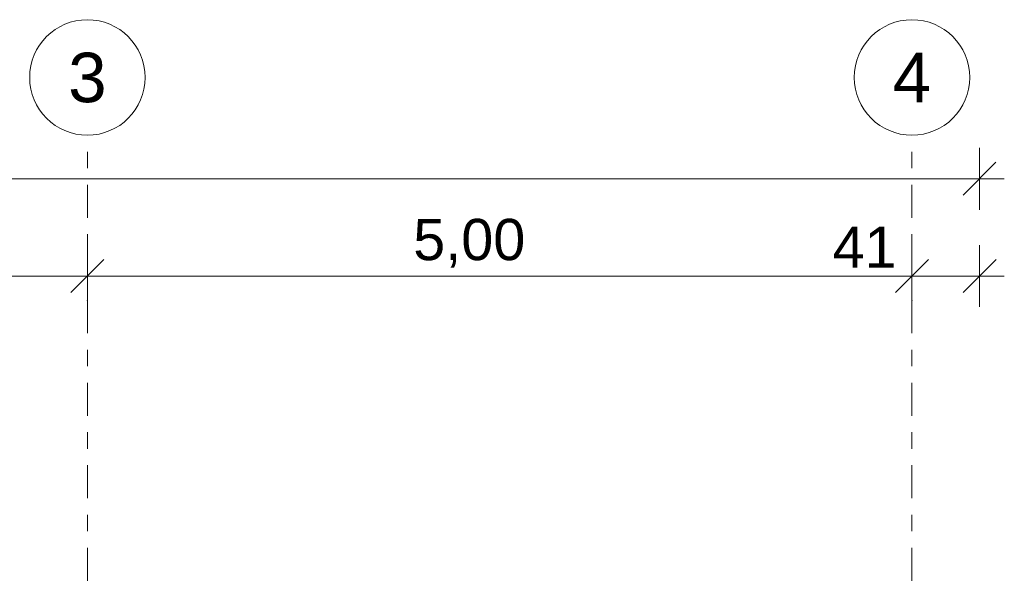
# Model space of a CAD drawing. Header units: metres. Extents: x -52 to 321, y -8 to 26.
# Tile 108 of 256: x -34 to -28.03, y 7.28 to 10.7. Entities that reach past the tile are written whole.
import ezdxf
from ezdxf.enums import TextEntityAlignment as Align

# ---------------------------------------------------------------- set-up
doc = ezdxf.new("R2010")
doc.units = ezdxf.units.M
doc.header["$MEASUREMENT"] = 0
doc.linetypes.add('Raster', pattern=[0.4, 0.2, -0.1, 0, -0.1])
doc.layers.add('90 Achsraster', color=7, linetype='Continuous')
doc.layers.add('94 Genehmigungsplanung Bemaßung', color=7, linetype='Continuous')
doc.styles.add('ERSTELLTER_STIL_1', font='arial.ttf')
doc.styles.add('ERSTELLTER_STIL_2', font='arial.ttf')
doc.dimstyles.new('ERSTELLTER_STIL__1', dxfattribs={"dimtxt": 0.25, "dimasz": 0.19, "dimexe": 0.18, "dimexo": 0.1, "dimgap": 0, "dimtad": 1, "dimtih": 1, "dimtoh": 1, "dimzin": 0, "dimdsep": 46, "dimtxsty": 'ERSTELLTER_STIL_2', "dimblk": 'ARROWHEAD_6', "dimblk1": 'ARROWHEAD_6', "dimblk2": 'ARROWHEAD_6', "dimcen": 0.09, "dimclrd": 7, "dimclre": 7, "dimclrt": 7, "dimazin": 0, "dimtfac": 1, "dimtdec": 4, "dimtmove": 0, "dimatfit": 3, "dimfxl": 1, "dimtolj": 1, "dimtzin": 0, "dimarcsym": 0})

# ---------------------------------------------------------------- blocks, each defined once
blk = doc.blocks.new('Standard-Rastermarker[2]_1', base_point=(-33.5897, 10))
at = {"layer": '90 Achsraster', "color": 14, "linetype": 'Raster', "lineweight": 18, "true_color": 0xa80000}
for q in [(-33.5897, 10), (-33.5897, -1)]:
    blk.add_line((-33.5897, 9), q, dxfattribs=at)
at = {"layer": '90 Achsraster', "color": 14, "linetype": 'Continuous', "lineweight": 18, "true_color": 0xa80000, "flags": 128}
blk.add_lwpolyline([(-33.5897, 10, 1), (-33.5897, 10.7, 1)], format="xyb", close=True, dxfattribs=at)
at = {"layer": '90 Achsraster', "color": 14, "linetype": 'Raster', "lineweight": 18, "true_color": 0xa80000}
blk.add_point((-33.5897, 9), dxfattribs=at)
blk.add_point((-33.5897, 9), dxfattribs=at)
at = {"layer": '90 Achsraster', "color": 14, "lineweight": 18, "true_color": 0xa80000, "style": 'ERSTELLTER_STIL_1'}
for tag, p in [('AC_MarkerText_1_0', (-33.5897, 10.5)), ('AC_MarkerText_1_1', (-33.5897, -2.2))]:
    blk.add_attdef(tag, text='', height=0.3, rotation=360, dxfattribs=at).set_placement(p, align=Align.TOP_CENTER)
blk = doc.blocks.new('Standard-Rastermarker[3]_1', base_point=(-28.5897, 10))
at = {"layer": '90 Achsraster', "color": 14, "linetype": 'Raster', "lineweight": 18, "true_color": 0xa80000}
for q in [(-28.5897, 10), (-28.5897, -1)]:
    blk.add_line((-28.5897, 9), q, dxfattribs=at)
at = {"layer": '90 Achsraster', "color": 14, "linetype": 'Continuous', "lineweight": 18, "true_color": 0xa80000, "flags": 128}
blk.add_lwpolyline([(-28.5897, 10, 1), (-28.5897, 10.7, 1)], format="xyb", close=True, dxfattribs=at)
at = {"layer": '90 Achsraster', "color": 14, "linetype": 'Raster', "lineweight": 18, "true_color": 0xa80000}
blk.add_point((-28.5897, 9), dxfattribs=at)
blk.add_point((-28.5897, 9), dxfattribs=at)
at = {"layer": '90 Achsraster', "color": 14, "lineweight": 18, "true_color": 0xa80000, "style": 'ERSTELLTER_STIL_1'}
for tag, p in [('AC_MarkerText_1_0', (-28.5897, 10.5)), ('AC_MarkerText_1_1', (-28.5897, -2.2))]:
    blk.add_attdef(tag, text='', height=0.3, rotation=360, dxfattribs=at).set_placement(p, align=Align.TOP_CENTER)
blk = doc.blocks.new('*D18', base_point=(-33357.279, 0))
at = {"layer": '94 Genehmigungsplanung Bemaßung', "color": 7, "linetype": 'Continuous', "lineweight": 13}
for p, q in [((-43.9997, 9.5481), (-43.9997, 9.9231)), ((-28.1801, 9.5481), (-28.1801, 9.9231)), ((-43.8997, 9.8356), (-44.0997, 9.6356)), ((-28.2801, 9.6356), (-28.0801, 9.8356)), ((-43.9997, 9.7356), (-28.1801, 9.7356)), ((-28.1801, 9.7356), (-28.0301, 9.7356))]:
    blk.add_line(p, q, dxfattribs=at)
at = {"layer": '94 Genehmigungsplanung Bemaßung', "color": 7, "lineweight": 13, "insert": (-36.5189, 9.7856), "char_height": 0.25, "attachment_point": 7, "style": 'ERSTELLTER_STIL_2'}
blk.add_mtext('\\A1;{\\pql;\\fArial|b0|i0|c0|p0;\\W1.000000;15,82}', dxfattribs=at)
blk = doc.blocks.new('ARROWHEAD_6')
at = {"color": 0, "linetype": 'Continuous', "lineweight": 0}
for p, q in [((-0.5, -0.5), (0.5, 0.5)), ((0, 0), (-1, 0))]:
    blk.add_line(p, q, dxfattribs=at)
blk = doc.blocks.new('*D21', base_point=(-33357.279, 0))
at = {"layer": '94 Genehmigungsplanung Bemaßung', "color": 7, "linetype": 'Continuous', "lineweight": 13}
for p, q in [((-38.5897, 8.9588), (-38.5897, 9.3338)), ((-33.5897, 8.9588), (-33.5897, 9.3338)), ((-38.4897, 9.2463), (-38.6897, 9.0463)), ((-33.4897, 9.2463), (-33.6897, 9.0463)), ((-38.5897, 9.1463), (-33.5897, 9.1463))]:
    blk.add_line(p, q, dxfattribs=at)
at = {"layer": '94 Genehmigungsplanung Bemaßung', "color": 7, "lineweight": 13, "insert": (-36.4233, 9.1963), "char_height": 0.25, "attachment_point": 7, "style": 'ERSTELLTER_STIL_2'}
blk.add_mtext('\\A1;{\\pql;\\fArial|b0|i0|c0|p0;\\W1.000000;5,00}', dxfattribs=at)
blk = doc.blocks.new('*D22', base_point=(-33357.279, 0))
at = {"layer": '94 Genehmigungsplanung Bemaßung', "color": 7, "linetype": 'Continuous', "lineweight": 13}
for p, q in [((-33.5897, 8.9588), (-33.5897, 9.3338)), ((-28.5897, 8.9588), (-28.5897, 9.3338)), ((-33.4897, 9.2463), (-33.6897, 9.0463)), ((-28.4897, 9.2463), (-28.6897, 9.0463)), ((-33.5897, 9.1463), (-28.5897, 9.1463))]:
    blk.add_line(p, q, dxfattribs=at)
at = {"layer": '94 Genehmigungsplanung Bemaßung', "color": 7, "lineweight": 13, "char_height": 0.25, "attachment_point": 7, "style": 'ERSTELLTER_STIL_2'}
for s, insert in [('\\A1;{\\pql;\\fArial|b0|i0|c0|p0;\\W1.000000;5,00}', (-31.614, 9.1963)), ('\\A1;{\\pql;\\fArial|b0|i0|c0|p0;\\W1.000000;41}', (-29.071, 9.1963))]:
    blk.add_mtext(s, dxfattribs=dict(at, insert=insert))
blk = doc.blocks.new('*D23', base_point=(-33357.279, 0))
at = {"layer": '94 Genehmigungsplanung Bemaßung', "color": 7, "linetype": 'Continuous', "lineweight": 13}
for p, q in [((-28.5897, 8.9588), (-28.5897, 9.3338)), ((-28.1797, 8.9588), (-28.1797, 9.3338)), ((-28.4897, 9.2463), (-28.6897, 9.0463)), ((-28.2797, 9.0463), (-28.0797, 9.2463)), ((-28.5897, 9.1463), (-28.1797, 9.1463)), ((-28.1797, 9.1463), (-28.0297, 9.1463))]:
    blk.add_line(p, q, dxfattribs=at)

msp = doc.modelspace()

# ---------------------------------------------------------------- block references
at = {"layer": '90 Achsraster', "color": 7, "linetype": 'Continuous', "lineweight": 18}
ref = msp.add_blockref('Standard-Rastermarker[2]_1', (-33.5897, 10), dxfattribs=at)
ref.add_attrib('AC_MarkerText_1', '3', dxfattribs={"color": 14, "lineweight": 18, "true_color": 0xa80000, "height": 0.3, "rotation": 360, "style": 'ERSTELLTER_STIL_1'}).set_placement((-33.5897, 10.5), align=Align.TOP_CENTER)
ref = msp.add_blockref('Standard-Rastermarker[3]_1', (-28.5897, 10), dxfattribs=at)
ref.add_attrib('AC_MarkerText_1', '4', dxfattribs={"color": 14, "lineweight": 18, "true_color": 0xa80000, "height": 0.3, "rotation": 360, "style": 'ERSTELLTER_STIL_1'}).set_placement((-28.5897, 10.5), align=Align.TOP_CENTER)

# ---------------------------------------------------------------- dimensions: what is measured, and where the dimension line sits
at = {"layer": '94 Genehmigungsplanung Bemaßung', "color": 7, "linetype": 'Continuous', "lineweight": 13}
for base, p1, p2, picture, middle in [((-33.5897, 9.1463), (-38.5897, 10.35), (-33.5897, 10.35), '*D21', (-36.0997, 9.3213)), ((-28.5897, 9.1463), (-33.5897, 10.35), (-28.5897, 10.35), '*D22', (-31.2904, 9.3213)), ((-28.1797, 9.1463), (-28.5897, 10.35), (-28.1797, 1.21), '*D23', (-28.8808, 9.3213)), ((-28.1801, 9.7356), (-43.9997, 1.2), (-28.1801, 1.2), '*D18', (-36.1001, 9.9106))]:
    dim = msp.add_linear_dim(base=base, p1=p1, p2=p2, dimstyle='ERSTELLTER_STIL__1', dxfattribs=at)
    dim.commit()
    dim.dimension.update_dxf_attribs({"geometry": picture, "text_midpoint": middle, "dimtype": 160})

doc.saveas('drawing.dxf')
